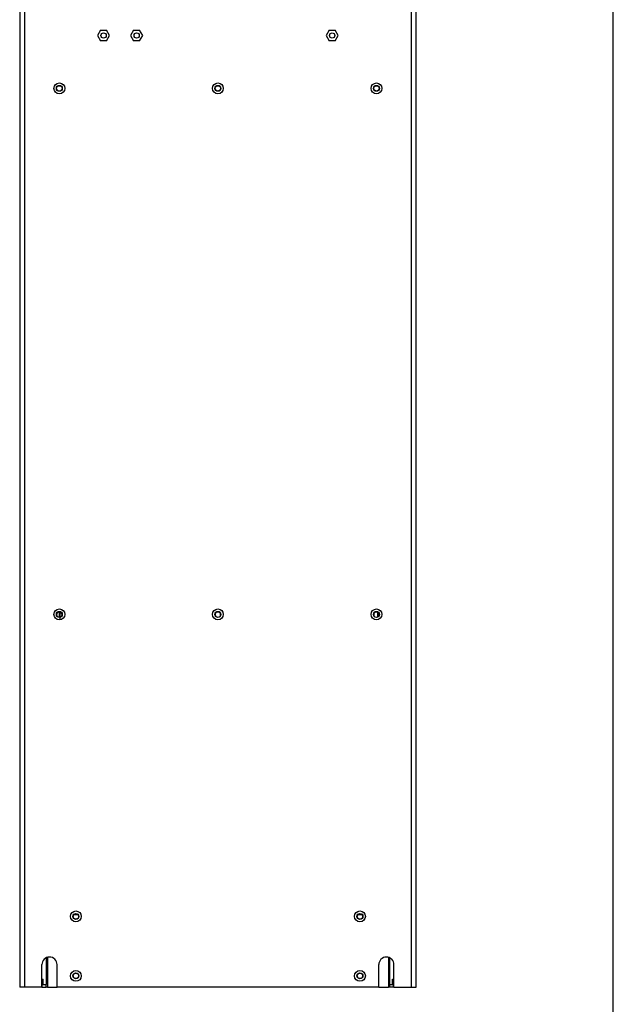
# Model space of a CAD drawing. Header units: millimetres. Extents: x 0 to 2200, y 0 to 2000.
# Tile 51 of 52: x 1751 to 2200, y 555 to 1300. Entities that reach past the tile are written whole.
import ezdxf

# ---------------------------------------------------------------- set-up
doc = ezdxf.new("R2010")
doc.units = ezdxf.units.MM
doc.header["$LTSCALE"] = 130.37037
doc.layers.get('0').update_dxf_attribs({"linetype": 'CONTINUOUS'})
doc.layers.add('BEZUGSACHSEN', color=7, linetype='CONTINUOUS')
doc.layers.add('FASEN', color=7, linetype='CONTINUOUS')

msp = doc.modelspace()

# ---------------------------------------------------------------- linework, layer by layer
at = {"color": 7, "linetype": 'CONTINUOUS'}
for p, q in [((2200, 0), (2200, 2000)), ((2200, 0), (2200, 2000)), ((1750.74, 1417.78), (1750.74, 567.78)), ((2050.74, 567.78), (2050.74, 1417.78)), ((1811.96, 1291.73), (1809.67, 1287.78)), ((1811.96, 1291.73), (1816.52, 1291.73)), ((1818.8, 1287.78), (1816.52, 1291.73)), ((1836.96, 1291.73), (1834.67, 1287.78)), ((1836.96, 1291.73), (1841.52, 1291.73)), ((1843.8, 1287.78), (1841.52, 1291.73)), ((1984.96, 1291.73), (1982.67, 1287.78)), ((1984.96, 1291.73), (1989.52, 1291.73)), ((1991.8, 1287.78), (1989.52, 1291.73)), ((1809.67, 1287.78), (1811.96, 1283.83)), ((1816.52, 1283.83), (1811.96, 1283.83)), ((1816.52, 1283.83), (1818.8, 1287.78)), ((1834.67, 1287.78), (1836.96, 1283.83)), ((1841.52, 1283.83), (1836.96, 1283.83)), ((1841.52, 1283.83), (1843.8, 1287.78)), ((1982.67, 1287.78), (1984.96, 1283.83)), ((1989.52, 1283.83), (1984.96, 1283.83)), ((1989.52, 1283.83), (1991.8, 1287.78)), ((1750.72, 725.28), (1750.74, 725.28)), ((1750.72, 725.28), (1750.72, 617.28)), ((1791.86, 622.78), (1794.61, 622.78)), ((2006.86, 622.78), (2009.61, 622.78)), ((1750.72, 617.28), (1750.74, 617.28)), ((1767.49, 567.78), (1767.49, 584.78)), ((1778.99, 567.78), (1778.99, 584.78)), ((2022.49, 567.78), (2022.49, 584.78)), ((2033.99, 567.78), (2033.99, 584.78)), ((1767.49, 573.88), (1768.51, 573.88)), ((1768.51, 569.78), (1768.51, 573.88)), ((2032.96, 573.88), (2033.99, 573.88)), ((2032.96, 569.78), (2032.96, 573.88)), ((1767.49, 567.78), (1750.74, 567.78)), ((1770.74, 571.28), (1771.74, 571.28)), ((1771.74, 567.78), (1770.74, 567.78)), ((2022.49, 567.78), (1778.99, 567.78)), ((2029.74, 571.28), (2030.74, 571.28)), ((2030.74, 567.78), (2029.74, 567.78)), ((2033.99, 567.78), (2050.74, 567.78))]:
    msp.add_line(p, q, dxfattribs=at)
at = {"color": 9, "linetype": 'CONTINUOUS'}
for p, q in [((1754.24, 1417.78), (1754.24, 567.78)), ((2047.24, 567.78), (2047.24, 1417.78)), ((1779.98, 1249.66), (1781.49, 1249.66)), ((1899.98, 1249.66), (1901.49, 1249.66)), ((2019.98, 1249.66), (2021.49, 1249.66))]:
    msp.add_line(p, q, dxfattribs=at)
at = {"color": 3, "linetype": 'CONTINUOUS'}
for p, q in [((1771.74, 590.29), (1771.74, 567.78)), ((2029.74, 590.29), (2029.74, 567.78)), ((1771.74, 567.78), (1778.99, 567.78)), ((2022.49, 567.78), (2029.74, 567.78))]:
    msp.add_line(p, q, dxfattribs=at)
at = {"color": 7, "linetype": 'CONTINUOUS'}
for centre, radius, start, end in [((1814.74, 847.78), 34.25, 173.64078, 180.36799), ((1814.74, 847.78), 32.17, 175.80998, 178.39553), ((1814.74, 847.78), 32.15, 175.63697, 178.22974), ((1986.74, 847.78), 32.15, 1.7714, 4.36425), ((1986.74, 847.78), 32.17, 1.60592, 4.19119), ((1986.74, 847.78), 35.15, 359.90653, 5.86719), ((1773.24, 584.78), 5.75, 0, 180), ((2028.24, 584.78), 5.75, 0, 180)]:
    msp.add_arc(centre, radius, start, end, dxfattribs=at)
at = {"layer": 'BEZUGSACHSEN', "color": 7, "linetype": 'CONTINUOUS'}
for centre, radius in [((1814.24, 1287.78), 2), ((1839.24, 1287.78), 2), ((1987.24, 1287.78), 2), ((1780.74, 1247.78), 2.05), ((1900.74, 1247.78), 2.05), ((2020.74, 1247.78), 2.05), ((1793.24, 621.28), 2.05), ((2008.24, 621.28), 2.05), ((1793.24, 576.28), 2.05), ((2008.24, 576.28), 2.05)]:
    msp.add_circle(centre, radius, dxfattribs=at)
for centre in [(1780.74, 849.53), (1900.74, 849.53), (2020.74, 849.53)]:
    msp.add_arc(centre, 2.05, 305.28401, 234.73595, dxfattribs=at)
at = {"layer": 'FASEN', "color": 3, "linetype": 'CONTINUOUS'}
for p, q in [((1770.74, 589.92), (1770.74, 569.78)), ((2030.74, 569.78), (2030.74, 589.92)), ((1767.49, 569.78), (1770.74, 569.78)), ((2030.74, 569.78), (2033.99, 569.78))]:
    msp.add_line(p, q, dxfattribs=at)
at = {"layer": 'FASEN', "color": 7, "linetype": 'CONTINUOUS'}
for p, q in [((1767.49, 567.78), (1770.74, 567.78)), ((1767.74, 567.78), (1767.74, 569.78)), ((1770.74, 567.78), (1770.74, 569.78)), ((2030.74, 567.78), (2030.74, 569.78)), ((2033.99, 567.78), (2030.74, 567.78)), ((2033.74, 567.78), (2033.74, 569.78))]:
    msp.add_line(p, q, dxfattribs=at)
for centre, radius in [((1780.74, 1247.78), 4.1), ((1900.74, 1247.78), 4.1), ((2020.74, 1247.78), 4.1), ((1780.74, 1247.78), 2.25), ((1900.74, 1247.78), 2.25), ((2020.74, 1247.78), 2.25), ((1780.74, 849.78), 4.1), ((1780.74, 849.78), 2.25), ((1900.74, 849.78), 4.1), ((1900.74, 849.78), 2.25), ((2020.74, 849.78), 4.1), ((2020.74, 849.78), 2.25), ((1793.24, 621.28), 4.1), ((1793.24, 621.28), 2.25), ((2008.24, 621.28), 4.1), ((2008.24, 621.28), 2.25), ((1793.24, 576.28), 4.1), ((1793.24, 576.28), 2.25), ((2008.24, 576.28), 4.1), ((2008.24, 576.28), 2.25)]:
    msp.add_circle(centre, radius, dxfattribs=at)
for centre, radius, start, end in [((1814.74, 847.78), 34, 173.65, 180.35918), ((1814.74, 847.78), 33.6, 174.7414, 182.5646), ((1986.74, 847.78), 32.2, 1.8731, 5.34249)]:
    msp.add_arc(centre, radius, start, end, dxfattribs=at)

doc.saveas('drawing.dxf')
